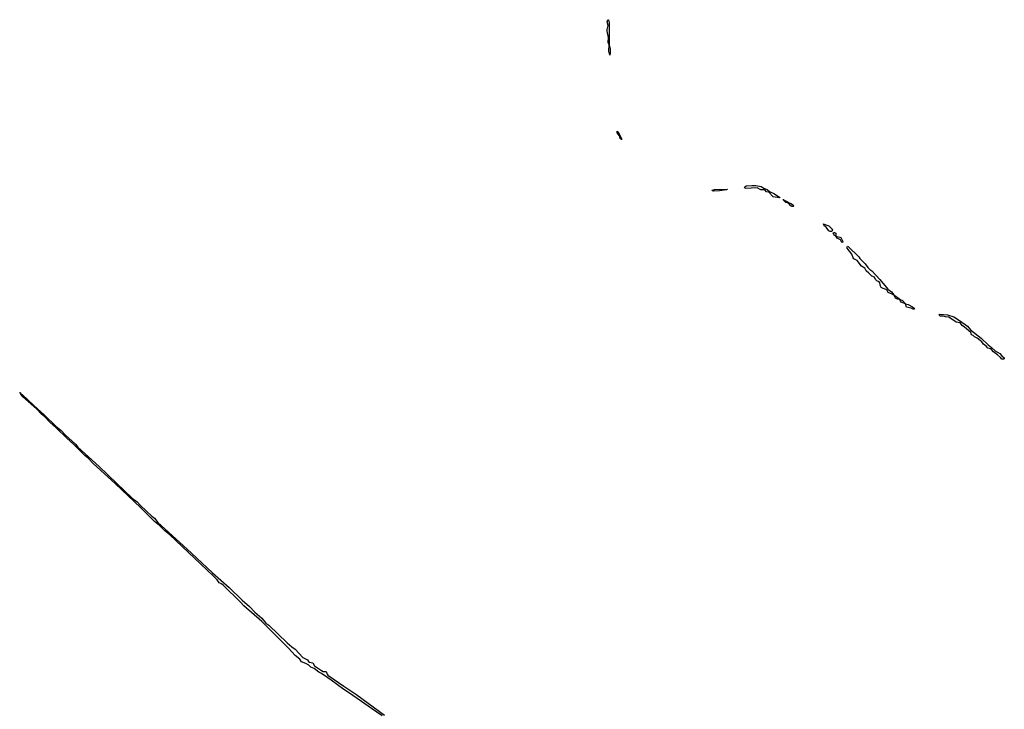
# Model space of a CAD drawing. Extents: x 2535812 to 2752880, y 540738 to 728399.
# Tile 184 of 213: x 2673824 to 2689596, y 675652 to 686710. Entities that reach past the tile are written whole.
import ezdxf

# ---------------------------------------------------------------- set-up
doc = ezdxf.new("R2010")
doc.units = 0

msp = doc.modelspace()

# ---------------------------------------------------------------- linework, layer by layer
at = {"layer": '0CON20XD'}
for points in [[(2683275, 686140), (2683261, 686205), (2683264, 686304), (2683253, 686345), (2683257, 686425), (2683236, 686525), (2683236, 686555), (2683252, 686615), (2683236, 686675), (2683245, 686710), (2683255, 686710), (2683265, 686660), (2683266, 686306), (2683285, 686235), (2683285, 686180), (2683275, 686140)], [(2683465, 684784), (2683462, 684792), (2683445, 684805), (2683430, 684850), (2683394, 684895), (2683395, 684920), (2683425, 684877), (2683465, 684797), (2683465, 684784)], [(2685995, 683854), (2685895, 683869), (2685825, 683943), (2685785, 683951), (2685762, 683982), (2685695, 683984), (2685635, 684014), (2685445, 684003), (2685433, 684027), (2685463, 684045), (2685552, 684051), (2685615, 684050), (2685699, 684035), (2685745, 684006), (2685796, 683985), (2685836, 683956), (2685904, 683925), (2685996, 683865), (2686000, 683855), (2685995, 683854)], [(2684939, 683959), (2684920, 683965), (2684918, 683975), (2684953, 683985), (2685160, 683995), (2685157, 683985), (2685145, 683979), (2685035, 683965), (2684939, 683959)], [(2686195, 683715), (2686175, 683725), (2686137, 683767), (2686095, 683777), (2686058, 683815), (2686053, 683827), (2686065, 683825), (2686068, 683818), (2686116, 683795), (2686138, 683778), (2686175, 683765), (2686205, 683745), (2686226, 683725), (2686215, 683715), (2686195, 683715)], [(2686835, 683313), (2686805, 683314), (2686787, 683325), (2686744, 683384), (2686712, 683405), (2686702, 683438), (2686738, 683418), (2686785, 683404), (2686844, 683345), (2686835, 683313)], [(2687005, 683136), (2686995, 683136), (2686970, 683180), (2686920, 683205), (2686902, 683232), (2686875, 683248), (2686857, 683285), (2686860, 683295), (2686878, 683295), (2686896, 683285), (2686900, 683240), (2686963, 683225), (2686975, 683215), (2687009, 683155), (2687005, 683136)], [(2687825, 682293), (2687801, 682311), (2687736, 682336), (2687720, 682370), (2687705, 682384), (2687655, 682397), (2687626, 682416), (2687614, 682435), (2687603, 682493), (2687593, 682505), (2687553, 682525), (2687535, 682544), (2687515, 682579), (2687475, 682598), (2687425, 682644), (2687386, 682685), (2687364, 682724), (2687308, 682758), (2687240, 682850), (2687187, 682877), (2687175, 682892), (2687152, 682951), (2687081, 683045), (2687078, 683065), (2687085, 683076), (2687095, 683074), (2687264, 682905), (2687280, 682880), (2687365, 682794), (2687408, 682738), (2687442, 682705), (2687475, 682681), (2687602, 682545), (2687730, 682390), (2687787, 682345), (2687816, 682315), (2687817, 682307), (2687825, 682306), (2687825, 682293)], [(2688145, 682066), (2688135, 682067), (2688105, 682083), (2688032, 682102), (2688014, 682154), (2687945, 682180), (2687932, 682195), (2687922, 682222), (2687885, 682228), (2687855, 682246), (2687833, 682287), (2687845, 682286), (2687904, 682245), (2687916, 682235), (2687917, 682227), (2687965, 682209), (2688016, 682156), (2688055, 682145), (2688125, 682108), (2688154, 682085), (2688155, 682074), (2688145, 682066)], [(2689555, 681264), (2689535, 681295), (2689488, 681338), (2689425, 681382), (2689391, 681421), (2689375, 681431), (2689335, 681441), (2689311, 681471), (2689263, 681505), (2689234, 681544), (2689161, 681601), (2689121, 681625), (2689098, 681648), (2689072, 681655), (2689059, 681695), (2688961, 681781), (2688920, 681805), (2688887, 681847), (2688825, 681858), (2688705, 681942), (2688652, 681945), (2688615, 681958), (2688575, 681955), (2688565, 681961), (2688552, 681985), (2688562, 681988), (2688685, 681976), (2688789, 681945), (2688879, 681889), (2689005, 681798), (2689057, 681737), (2689225, 681605), (2689337, 681497), (2689391, 681451), (2689452, 681402), (2689525, 681360), (2689559, 681319), (2689595, 681287), (2689596, 681274), (2689585, 681264), (2689555, 681264)], [(2679629, 675549), (2679462, 675665), (2679297, 675775), (2679093, 675923), (2679015, 675969), (2678812, 676122), (2678658, 676228), (2678615, 676249), (2678539, 676309), (2678490, 676330), (2678458, 676358), (2678409, 676389), (2678339, 676415), (2678309, 676459), (2678235, 676515), (2678132, 676632), (2677702, 677062), (2677415, 677312), (2677361, 677371), (2677081, 677641), (2677047, 677667), (2677019, 677679), (2676989, 677729), (2676923, 677793), (2676228, 678448), (2676148, 678515), (2676062, 678602), (2675986, 678665), (2675758, 678888), (2675359, 679269), (2675003, 679595), (2674920, 679680), (2674875, 679715), (2674690, 679900), (2674579, 679999), (2674408, 680168), (2674305, 680257), (2674219, 680349), (2674175, 680385), (2674091, 680471), (2673875, 680665), (2673844, 680705), (2673844, 680714), (2673835, 680714), (2673834, 680724), (2673824, 680726), (2673825, 680730), (2673835, 680725), (2673844, 680714), (2673848, 680708), (2673865, 680700), (2674051, 680521), (2674215, 680374), (2674402, 680192), (2674488, 680125), (2674559, 680049), (2674717, 679905), (2674758, 679858), (2675099, 679545), (2675375, 679278), (2675628, 679038), (2675705, 678979), (2675758, 678918), (2675939, 678749), (2675986, 678715), (2676038, 678648), (2676385, 678335), (2676575, 678155), (2676911, 677841), (2677178, 677605), (2677390, 677400), (2677505, 677301), (2677592, 677212), (2677705, 677114), (2677765, 677036), (2677815, 677004), (2678108, 676718), (2678182, 676652), (2678237, 676615), (2678362, 676482), (2678432, 676445), (2678449, 676419), (2678465, 676406), (2678519, 676395), (2678547, 676347), (2678656, 676276), (2678685, 676260), (2678725, 676261), (2678735, 676256), (2678748, 676215), (2678759, 676199), (2679015, 676025), (2679222, 675885), (2679669, 675559)]]:
    msp.add_lwpolyline(points, dxfattribs=at)

doc.saveas('drawing.dxf')
